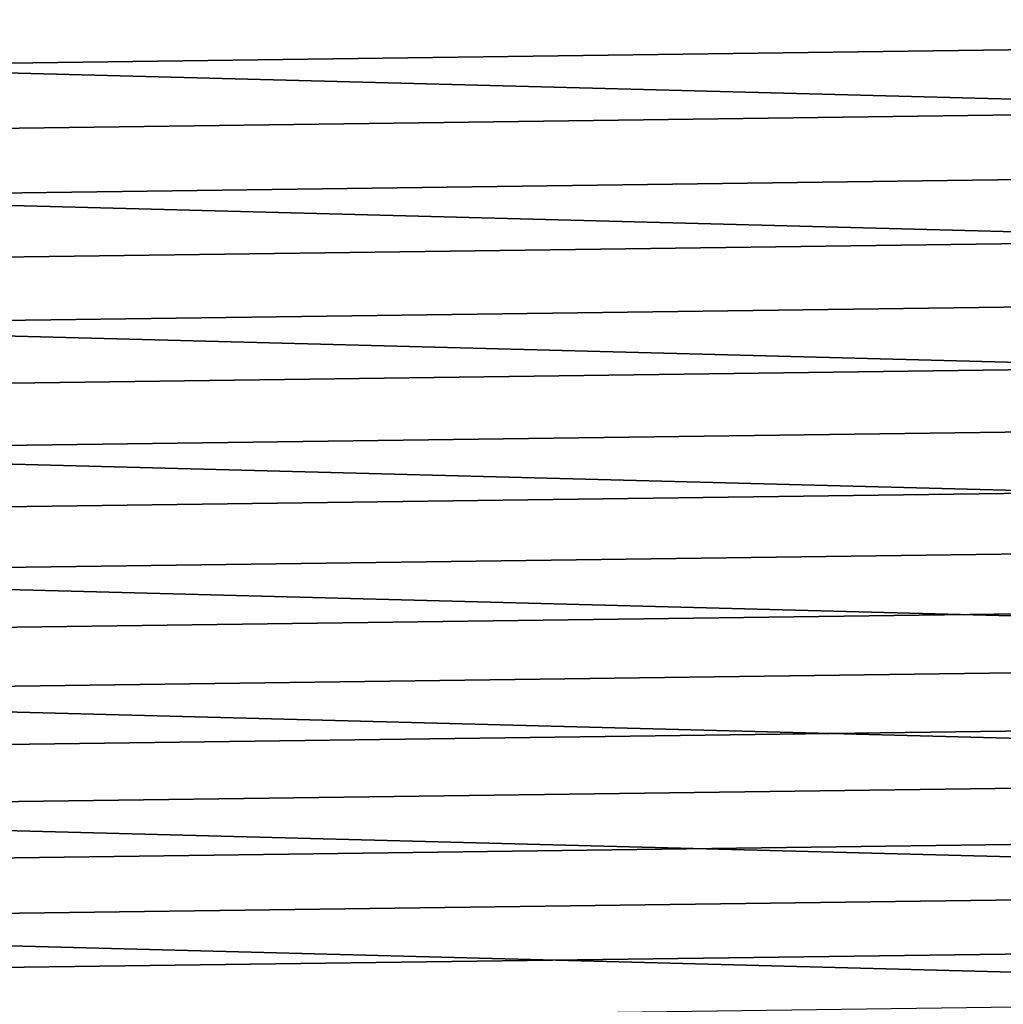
# Model space of a CAD drawing. Header units: metres. Extents: x -22 to 244, y -22 to 22.
# Tile 19 of 146: x 6.38 to 14.27, y -12.53 to -4.64. Entities that reach past the tile are written whole.
import ezdxf

# ---------------------------------------------------------------- set-up
doc = ezdxf.new("R2010")
doc.units = ezdxf.units.M
doc.layers.add('solid_10_151_113_XXX', color=7, linetype='CONTINUOUS')

msp = doc.modelspace()

# ---------------------------------------------------------------- linework, layer by layer
at = {"layer": 'solid_10_151_113_XXX'}
for points in [[(20.285137, -5.43261, 0.5), (-20.54162, -4.363688, 0.5), (-20.741858, -3.282555, 0.5), (20.541622, -4.363678, 0.5)], [(-19.722105, -4.809213, 269.950012), (19.843264, -4.281922, 269.950012), (19.950293, -3.751758, 269.950012), (-19.843266, -4.281913, 269.950012)], [(-19.586971, -5.332962, 269.950012), (19.722103, -4.809221, 269.950012), (19.843264, -4.281922, 269.950012), (-19.722105, -4.809213, 269.950012)], [(19.973001, -6.486846, 0.5), (-20.285149, -5.432567, 0.5), (-20.54162, -4.363688, 0.5), (20.285137, -5.43261, 0.5)], [(-19.437962, -5.852835, 269.950012), (19.586969, -5.33297, 269.950012), (19.722103, -4.809221, 269.950012), (-19.586971, -5.332962, 269.950012)], [(-19.275202, -6.368402, 269.950012), (19.43796, -5.852842, 269.950012), (19.586969, -5.33297, 269.950012), (-19.437962, -5.852835, 269.950012)], [(19.606033, -7.523523, 0.5), (-19.973011, -6.486816, 0.5), (-20.285149, -5.432567, 0.5), (19.973001, -6.486846, 0.5)], [(-19.098837, -6.879273, 269.950012), (19.2752, -6.368409, 269.950012), (19.43796, -5.852842, 269.950012), (-19.275202, -6.368402, 269.950012)], [(-18.908947, -7.385237, 269.950012), (19.098835, -6.879279, 269.950012), (19.2752, -6.368409, 269.950012), (-19.098837, -6.879273, 269.950012)], [(19.185333, -8.539492, 0.5), (-19.606024, -7.523548, 0.5), (-19.973011, -6.486816, 0.5), (19.606033, -7.523523, 0.5)], [(-18.705654, -7.885968, 269.950012), (18.908945, -7.385243, 269.950012), (19.098835, -6.879279, 269.950012), (-18.908947, -7.385237, 269.950012)], [(-18.489103, -8.381111, 269.950012), (18.705652, -7.885974, 269.950012), (18.908945, -7.385243, 269.950012), (-18.705654, -7.885968, 269.950012)], [(18.712078, -9.53195, 0.5), (-19.18531, -8.539546, 0.5), (-19.606024, -7.523548, 0.5), (19.185333, -8.539492, 0.5)], [(-18.259384, -8.870449, 269.950012), (18.4891, -8.381118, 269.950012), (18.705652, -7.885974, 269.950012), (-18.489103, -8.381111, 269.950012)], [(-18.016691, -9.353543, 269.950012), (18.259382, -8.870456, 269.950012), (18.4891, -8.381118, 269.950012), (-18.259384, -8.870449, 269.950012)], [(18.18754, -10.498255, 0.5), (-18.712053, -9.531998, 0.5), (-19.18531, -8.539546, 0.5), (18.712078, -9.53195, 0.5)], [(-17.761213, -9.830017, 269.950012), (18.016687, -9.35355, 269.950012), (18.259382, -8.870456, 269.950012), (-18.016691, -9.353543, 269.950012)], [(-17.493086, -10.299607, 269.950012), (17.761211, -9.830024, 269.950012), (18.016687, -9.35355, 269.950012), (-17.761213, -9.830017, 269.950012)], [(17.613153, -11.43577, 0.5), (-18.187527, -10.498279, 0.5), (-18.712053, -9.531998, 0.5), (18.18754, -10.498255, 0.5)], [(-17.212582, -10.761828, 269.950012), (17.493082, -10.299614, 269.950012), (17.761211, -9.830024, 269.950012), (-17.493086, -10.299607, 269.950012)], [(-16.919888, -11.21639, 269.950012), (17.212578, -10.761835, 269.950012), (17.493082, -10.299614, 269.950012), (-17.212582, -10.761828, 269.950012)], [(16.990463, -12.341967, 0.5), (-17.613146, -11.435781, 0.5), (-18.187527, -10.498279, 0.5), (17.613153, -11.43577, 0.5)], [(-16.615171, -11.663021, 269.950012), (16.919884, -11.216396, 269.950012), (17.212578, -10.761835, 269.950012), (-16.919888, -11.21639, 269.950012)], [(-16.298723, -12.101304, 269.950012), (16.615166, -11.663028, 269.950012), (16.919884, -11.216396, 269.950012), (-16.615171, -11.663021, 269.950012)], [(16.321173, -13.214358, 0.5), (-16.990454, -12.341979, 0.5), (-17.613146, -11.435781, 0.5), (16.990463, -12.341967, 0.5)], [(-15.970719, -12.531007, 269.950012), (16.298719, -12.10131, 269.950012), (16.615166, -11.663028, 269.950012), (-16.298723, -12.101304, 269.950012)], [(-15.631357, -12.951859, 269.950012), (15.970715, -12.531013, 269.950012), (16.298719, -12.10131, 269.950012), (-15.970719, -12.531007, 269.950012)], [(15.607131, -14.05053, 0.5), (-16.321161, -13.214373, 0.5), (-16.990454, -12.341979, 0.5), (16.321173, -13.214358, 0.5)]]:
    msp.add_3dface(points, dxfattribs=at)

doc.saveas('drawing.dxf')
